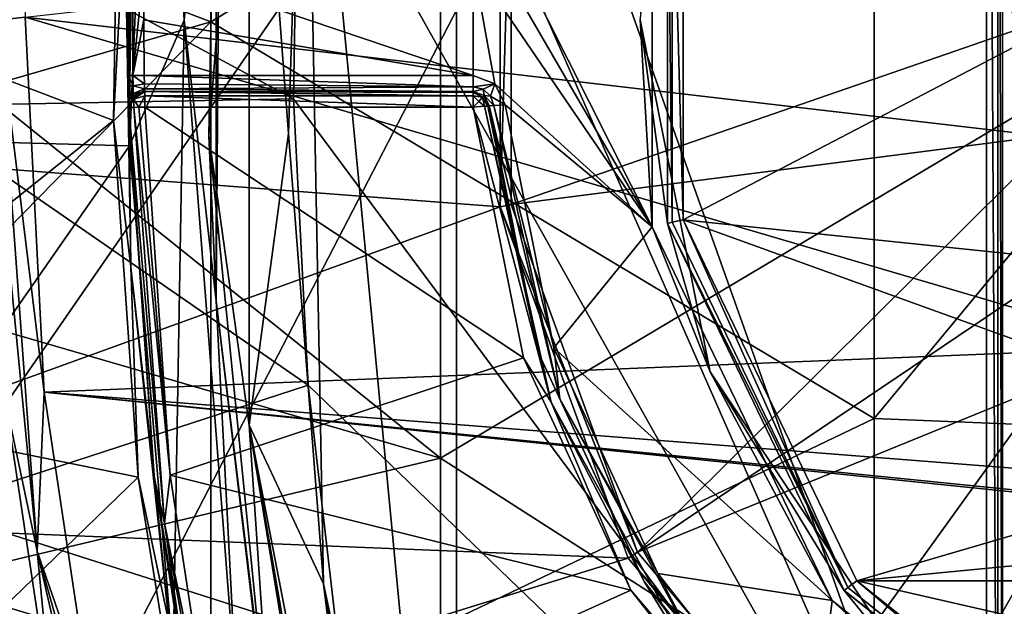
# Model space of a CAD drawing. Extents: x -252 to 252, y -10 to 987.
# Tile 27 of 256: x -9.68 to -3.49, y 77.81 to 81.5. Entities that reach past the tile are written whole.
import ezdxf

# ---------------------------------------------------------------- set-up
doc = ezdxf.new("R2010")
doc.units = 0
doc.header["$LTSCALE"] = 65.185185
for name, color, linetype in [('208', 7, 'CONTINUOUS'), ('209', 7, 'CONTINUOUS'), ('212', 7, 'CONTINUOUS'), ('213', 7, 'CONTINUOUS'), ('229', 7, 'CONTINUOUS'), ('231', 7, 'CONTINUOUS'), ('234', 7, 'CONTINUOUS'), ('236', 7, 'CONTINUOUS'), ('237', 7, 'CONTINUOUS'), ('242', 7, 'CONTINUOUS'), ('256', 7, 'CONTINUOUS'), ('2651', 7, 'CONTINUOUS'), ('2666', 7, 'CONTINUOUS'), ('277', 7, 'CONTINUOUS'), ('291', 7, 'CONTINUOUS'), ('308', 7, 'CONTINUOUS'), ('309', 7, 'CONTINUOUS'), ('310', 7, 'CONTINUOUS'), ('315', 7, 'CONTINUOUS'), ('316', 7, 'CONTINUOUS'), ('317', 7, 'CONTINUOUS'), ('3526', 7, 'CONTINUOUS'), ('3530', 7, 'CONTINUOUS'), ('3534', 7, 'CONTINUOUS'), ('3627', 7, 'CONTINUOUS'), ('3633', 7, 'CONTINUOUS'), ('3636', 7, 'CONTINUOUS'), ('3640', 7, 'CONTINUOUS'), ('3666', 7, 'CONTINUOUS'), ('370', 7, 'CONTINUOUS'), ('3700', 7, 'CONTINUOUS'), ('371', 7, 'CONTINUOUS'), ('372', 7, 'CONTINUOUS'), ('373', 7, 'CONTINUOUS'), ('374', 7, 'CONTINUOUS'), ('390', 7, 'CONTINUOUS'), ('392', 7, 'CONTINUOUS'), ('407', 7, 'CONTINUOUS'), ('58', 7, 'CONTINUOUS'), ('61', 7, 'CONTINUOUS')]:
    doc.layers.add(name, color=color, linetype=linetype)

msp = doc.modelspace()

# ---------------------------------------------------------------- linework, layer by layer
at = {"layer": '208', "color": 7, "linetype": 'CONTINUOUS'}
for points in [[(-7.8845, 84.0175, 0.5), (-6.9326, 74.0549, 0.5), (-6.9326, 88.9451, 0.5), (-7.8845, 84.0175, 0.5)], [(-6.9326, 88.9451, 0.5), (-6.9326, 74.0549, 0.5), (-2.6837, 79.9487, 0.5), (-6.9326, 88.9451, 0.5)], [(-3.1, 81.5001, 0.5), (-6.9326, 88.9451, 0.5), (-2.6837, 79.9487, 0.5), (-3.1, 81.5001, 0.5)], [(-7.9905, 80.7849, 0.5), (-7.7705, 77.9558, 0.5), (-7.8845, 84.0175, 0.5), (-7.9905, 80.7849, 0.5)], [(-7.7705, 77.9558, 0.5), (-6.9326, 74.0549, 0.5), (-7.8845, 84.0175, 0.5), (-7.7705, 77.9558, 0.5)], [(-2.6837, 79.9487, 0.5), (-6.9326, 74.0549, 0.5), (-1.5461, 78.8132, 0.5), (-2.6837, 79.9487, 0.5)], [(-6.9326, 74.0549, 0.5), (6.9326, 74.0549, 0.5), (-1.5461, 78.8132, 0.5), (-6.9326, 74.0549, 0.5)]]:
    msp.add_3dface(points, dxfattribs=at)
at = {"layer": '209', "color": 7, "linetype": 'CONTINUOUS'}
for points in [[(-9.0562, 82.9845, -58), (-9.0913, 80.8662, -58), (-11.3989, 81.748, -58), (-9.0562, 82.9845, -58)], [(-11.3989, 81.748, -58), (-9.0913, 80.8662, -58), (-11.2969, 79.105, -58), (-11.3989, 81.748, -58)], [(-9.0913, 80.8662, -58), (-8.9352, 78.6259, -58), (-11.2969, 79.105, -58), (-9.0913, 80.8662, -58)], [(-11.2969, 79.105, -58), (-8.9352, 78.6259, -58), (-10.9738, 76.6565, -58), (-11.2969, 79.105, -58)], [(-8.9352, 78.6259, -58), (-8.5619, 76.3243, -58), (-10.9738, 76.6565, -58), (-8.9352, 78.6259, -58)]]:
    msp.add_3dface(points, dxfattribs=at)
at = {"layer": '212', "color": 7, "linetype": 'CONTINUOUS'}
for points in [[(-3.1, 81.4999, -11), (-5.5082, 82.7577, -11), (-2.6837, 83.0513, -11), (-3.1, 81.4999, -11)], [(-5.5082, 80.2422, -11), (-5.5082, 82.7577, -11), (-3.1, 81.4999, -11), (-5.5082, 80.2422, -11)], [(-2.6836, 79.9485, -11), (-5.5082, 80.2422, -11), (-3.1, 81.4999, -11), (-2.6836, 79.9485, -11)], [(-6.5123, 79.3762, -11), (-8.8939, 80.95, -11), (-6.8279, 80.95, -11), (-6.5123, 79.3762, -11)], [(-8.7351, 78.6375, -11), (-8.8939, 80.95, -11), (-6.5123, 79.3762, -11), (-8.7351, 78.6375, -11)], [(-4.4152, 77.9749, -11), (-5.5082, 80.2422, -11), (-1.546, 78.8131, -11), (-4.4152, 77.9749, -11)], [(-1.546, 78.8131, -11), (-5.5082, 80.2422, -11), (-2.6836, 79.9485, -11), (-1.546, 78.8131, -11)], [(-5.838, 77.9169, -11), (-8.7351, 78.6375, -11), (-6.5123, 79.3762, -11), (-5.838, 77.9169, -11)], [(0, 78.4, -11), (-4.4152, 77.9749, -11), (-1.546, 78.8131, -11), (0, 78.4, -11)], [(-8.4418, 76.7393, -11), (-8.7351, 78.6375, -11), (-5.838, 77.9169, -11), (-8.4418, 76.7393, -11)], [(4.4152, 77.9749, -11), (-4.4152, 77.9749, -11), (0, 78.4, -11), (4.4152, 77.9749, -11)], [(-2.4459, 76.407, -11), (-4.4152, 77.9749, -11), (2.446, 76.407, -11), (-2.4459, 76.407, -11)], [(2.446, 76.407, -11), (-4.4152, 77.9749, -11), (4.4152, 77.9749, -11), (2.446, 76.407, -11)], [(-4.8432, 76.6558, -11), (-8.4418, 76.7393, -11), (-5.838, 77.9169, -11), (-4.8432, 76.6558, -11)]]:
    msp.add_3dface(points, dxfattribs=at)
at = {"layer": '213', "color": 7, "linetype": 'CONTINUOUS'}
for points in [[(-9, 81.5, -15.1), (-8.9975, 81.1486, -15.1), (-8.956, 82.9786, -57.9), (-9, 81.5, -15.1)], [(-8.9975, 81.1486, -15.1), (-8.9965, 81.0828, -15.089), (-8.956, 82.9786, -57.9), (-8.9975, 81.1486, -15.1)], [(-8.9965, 81.0828, -15.089), (-8.9949, 81.0002, -15.0347), (-8.956, 82.9786, -57.9), (-8.9965, 81.0828, -15.089)], [(-8.9949, 81.0002, -15.0347), (-8.9938, 80.9478, -14.9), (-8.956, 82.9786, -57.9), (-8.9949, 81.0002, -15.0347)], [(-8.956, 82.9786, -57.9), (-8.9938, 80.9478, -14.9), (-8.9919, 80.8687, -57.9), (-8.956, 82.9786, -57.9)], [(-8.9938, 80.9478, -14.9), (-8.8344, 78.626, -11.1), (-8.9919, 80.8687, -57.9), (-8.9938, 80.9478, -14.9)], [(-8.9938, 80.9478, -11.1), (-8.8344, 78.626, -11.1), (-8.9938, 80.9478, -14.9), (-8.9938, 80.9478, -11.1)], [(-8.9919, 80.8687, -57.9), (-8.8344, 78.626, -11.1), (-8.8357, 78.6372, -57.9), (-8.9919, 80.8687, -57.9)], [(-8.8357, 78.6372, -57.9), (-8.54, 76.7201, -11.1), (-8.4638, 76.3455, -57.9), (-8.8357, 78.6372, -57.9)], [(-8.8344, 78.626, -11.1), (-8.54, 76.7201, -11.1), (-8.8357, 78.6372, -57.9), (-8.8344, 78.626, -11.1)]]:
    msp.add_3dface(points, dxfattribs=at)
at = {"layer": '229', "color": 7, "linetype": 'CONTINUOUS'}
for points in [[(-8.8154, 84.7367, -6.5), (-10.9898, 80.7621, -6.5), (-8.9894, 80.707, -6.5), (-8.8154, 84.7367, -6.5)], [(-10.9031, 83.8114, -6.5), (-10.9898, 80.7621, -6.5), (-8.8154, 84.7367, -6.5), (-10.9031, 83.8114, -6.5)], [(-10.9898, 80.7621, -6.5), (-10.7918, 78.1208, -6.5), (-8.9894, 80.707, -6.5), (-10.9898, 80.7621, -6.5)], [(-8.9894, 80.707, -6.5), (-10.7918, 78.1208, -6.5), (-8.7161, 77.4924, -6.5), (-8.9894, 80.707, -6.5)], [(-10.7918, 78.1208, -6.5), (-9.949, 74.0545, -6.5), (-8.7161, 77.4924, -6.5), (-10.7918, 78.1208, -6.5)]]:
    msp.add_3dface(points, dxfattribs=at)
at = {"layer": '231', "color": 7, "linetype": 'CONTINUOUS'}
for points in [[(-8.4155, 83.6805, -6), (-8.4447, 79.7344, -6), (-8.4458, 83.2478), (-8.4155, 83.6805, -6)], [(-8.4458, 83.2478), (-8.4447, 79.7344, -6), (-8.4906, 80.7718), (-8.4458, 83.2478)], [(-8.4906, 80.7718), (-8.4447, 79.7344, -6), (-8.0854, 76.7182), (-8.4906, 80.7718)], [(-8.4447, 79.7344, -6), (-8.0692, 76.6282, -6), (-8.0854, 76.7182), (-8.4447, 79.7344, -6)]]:
    msp.add_3dface(points, dxfattribs=at)
at = {"layer": '234', "color": 7, "linetype": 'CONTINUOUS'}
for points in [[(-5.7032, 80.1979, -15), (-6.6285, 82.0339, -15), (-5.7032, 82.802, -15), (-5.7032, 80.1979, -15)], [(-6.692, 81.9032, -15), (-6.6285, 82.0339, -15), (-5.7032, 80.1979, -15), (-6.692, 81.9032, -15)], [(-6.8279, 81.85, -15), (-6.692, 81.9032, -15), (-5.7032, 80.1979, -15), (-6.8279, 81.85, -15)], [(-8.9, 81.5, -15), (-8.8975, 81.85, -15), (-6.8279, 81.15, -15), (-8.9, 81.5, -15)], [(-8.8975, 81.85, -15), (-6.8279, 81.85, -15), (-6.8279, 81.15, -15), (-8.8975, 81.85, -15)], [(-6.8279, 81.15, -15), (-6.8279, 81.85, -15), (-6.6924, 81.0971, -15), (-6.8279, 81.15, -15)], [(-6.6924, 81.0971, -15), (-6.8279, 81.85, -15), (-5.7032, 80.1979, -15), (-6.6924, 81.0971, -15)], [(-8.8975, 81.15, -15), (-8.9, 81.5, -15), (-6.8279, 81.15, -15), (-8.8975, 81.15, -15)], [(-6.6285, 80.9661, -15), (-6.6924, 81.0971, -15), (-5.7032, 80.1979, -15), (-6.6285, 80.9661, -15)], [(-6.3222, 79.4383, -15), (-6.6285, 80.9661, -15), (-5.7032, 80.1979, -15), (-6.3222, 79.4383, -15)], [(-4.5718, 77.8506, -15), (-6.3222, 79.4383, -15), (-5.7032, 80.1979, -15), (-4.5718, 77.8506, -15)], [(-5.6676, 78.0215, -15), (-6.3222, 79.4383, -15), (-4.5718, 77.8506, -15), (-5.6676, 78.0215, -15)], [(-4.7018, 76.7973, -15), (-5.6676, 78.0215, -15), (-4.5718, 77.8506, -15), (-4.7018, 76.7973, -15)], [(-2.5333, 76.2271, -15), (-4.7018, 76.7973, -15), (-4.5718, 77.8506, -15), (-2.5333, 76.2271, -15)]]:
    msp.add_3dface(points, dxfattribs=at)
at = {"layer": '236', "color": 7, "linetype": 'CONTINUOUS'}
for points in [[(-5.6058, 80.2205, -14.9), (-5.6058, 82.7795, -14.9), (-5.6058, 80.2205, -11.1), (-5.6058, 80.2205, -14.9)], [(-5.6058, 80.2205, -11.1), (-5.6058, 82.7795, -14.9), (-5.6058, 82.7795, -11.1), (-5.6058, 80.2205, -11.1)], [(-4.4955, 77.9149, -11.1), (-5.6058, 80.2205, -14.9), (-5.6058, 80.2205, -11.1), (-4.4955, 77.9149, -11.1)], [(-4.4955, 77.9149, -14.9), (-5.6058, 80.2205, -14.9), (-4.4955, 77.9149, -11.1), (-4.4955, 77.9149, -14.9)], [(-2.4948, 76.3194, -11.1), (-4.4955, 77.9149, -14.9), (-4.4955, 77.9149, -11.1), (-2.4948, 76.3194, -11.1)], [(-2.4948, 76.3194, -14.9), (-4.4955, 77.9149, -14.9), (-2.4948, 76.3194, -11.1), (-2.4948, 76.3194, -14.9)]]:
    msp.add_3dface(points, dxfattribs=at)
at = {"layer": '237', "color": 7, "linetype": 'CONTINUOUS'}
for points in [[(-6.7282, 80.958, -14.9), (-6.4171, 79.4063, -14.9), (-6.7282, 80.958, -11.1), (-6.7282, 80.958, -14.9)], [(-6.7282, 80.958, -11.1), (-6.4171, 79.4063, -14.9), (-6.4171, 79.4063, -11.1), (-6.7282, 80.958, -11.1)], [(-6.4171, 79.4063, -14.9), (-5.7532, 77.9696, -14.9), (-6.4171, 79.4063, -11.1), (-6.4171, 79.4063, -14.9)], [(-6.4171, 79.4063, -11.1), (-5.7532, 77.9696, -14.9), (-5.7532, 77.9696, -11.1), (-6.4171, 79.4063, -11.1)], [(-5.7532, 77.9696, -14.9), (-4.773, 76.727, -14.9), (-5.7532, 77.9696, -11.1), (-5.7532, 77.9696, -14.9)], [(-5.7532, 77.9696, -11.1), (-4.773, 76.727, -14.9), (-4.773, 76.727, -11.1), (-5.7532, 77.9696, -11.1)]]:
    msp.add_3dface(points, dxfattribs=at)
at = {"layer": '242', "color": 7, "linetype": 'CONTINUOUS'}
for points in [[(-8.8154, 84.7367, -6.5), (-8.6465, 81.4971, -6.3536), (-8.3136, 85.8066, -6.3536), (-8.8154, 84.7367, -6.5)], [(-8.6465, 81.4971, -6.3536), (-8.4155, 83.6805, -6), (-8.3136, 85.8066, -6.3536), (-8.6465, 81.4971, -6.3536)], [(-8.8154, 84.7367, -6.5), (-8.9894, 80.707, -6.5), (-8.6465, 81.4971, -6.3536), (-8.8154, 84.7367, -6.5)], [(-8.4447, 79.7344, -6), (-8.4155, 83.6805, -6), (-8.6465, 81.4971, -6.3536), (-8.4447, 79.7344, -6)], [(-8.9894, 80.707, -6.5), (-8.7161, 77.4924, -6.5), (-8.6465, 81.4971, -6.3536), (-8.9894, 80.707, -6.5)], [(-8.7161, 77.4924, -6.5), (-8.3127, 77.1879, -6.3536), (-8.6465, 81.4971, -6.3536), (-8.7161, 77.4924, -6.5)], [(-8.3127, 77.1879, -6.3536), (-8.4447, 79.7344, -6), (-8.6465, 81.4971, -6.3536), (-8.3127, 77.1879, -6.3536)], [(-8.0692, 76.6282, -6), (-8.4447, 79.7344, -6), (-8.3127, 77.1879, -6.3536), (-8.0692, 76.6282, -6)]]:
    msp.add_3dface(points, dxfattribs=at)
at = {"layer": '256', "color": 7, "linetype": 'CONTINUOUS'}
for points in [[(-8.4458, 83.2478), (-8.4906, 80.7718), (-8.2375, 84.0464, 0.3536), (-8.4458, 83.2478)], [(-8.4906, 80.7718), (-8.2374, 78.9535, 0.3536), (-8.2375, 84.0464, 0.3536), (-8.4906, 80.7718)], [(-7.9905, 80.7849, 0.5), (-7.8845, 84.0175, 0.5), (-8.2375, 84.0464, 0.3536), (-7.9905, 80.7849, 0.5)], [(-8.2374, 78.9535, 0.3536), (-7.9905, 80.7849, 0.5), (-8.2375, 84.0464, 0.3536), (-8.2374, 78.9535, 0.3536)], [(-8.4906, 80.7718), (-8.0854, 76.7182), (-8.2374, 78.9535, 0.3536), (-8.4906, 80.7718)], [(-7.7705, 77.9558, 0.5), (-7.9905, 80.7849, 0.5), (-8.2374, 78.9535, 0.3536), (-7.7705, 77.9558, 0.5)], [(-7.4105, 73.9077), (-7.3668, 73.9211, 0.2088), (-8.2374, 78.9535, 0.3536), (-7.4105, 73.9077)], [(-7.3668, 73.9211, 0.2088), (-7.2705, 73.9509, 0.3536), (-8.2374, 78.9535, 0.3536), (-7.3668, 73.9211, 0.2088)], [(-7.2705, 73.9509, 0.3536), (-7.7705, 77.9558, 0.5), (-8.2374, 78.9535, 0.3536), (-7.2705, 73.9509, 0.3536)], [(-8.0854, 76.7182), (-7.4105, 73.9077), (-8.2374, 78.9535, 0.3536), (-8.0854, 76.7182)], [(-7.7705, 77.9558, 0.5), (-7.2705, 73.9509, 0.3536), (-7.1149, 73.9989, 0.4622), (-7.7705, 77.9558, 0.5)], [(-6.9326, 74.0549, 0.5), (-7.7705, 77.9558, 0.5), (-7.1149, 73.9989, 0.4622), (-6.9326, 74.0549, 0.5)]]:
    msp.add_3dface(points, dxfattribs=at)
at = {"layer": '2651', "color": 7, "linetype": 'CONTINUOUS'}
for points in [[(-10.7493, 80.8559, -64.5), (-10.5994, 77.8877, -64.5), (-3.6, 88, -64.5), (-10.7493, 80.8559, -64.5)], [(-10.5888, 83.711, -64.5), (-10.7493, 80.8559, -64.5), (-3.6, 88, -64.5), (-10.5888, 83.711, -64.5)], [(-10.5994, 77.8877, -64.5), (-10.188, 75.2771, -64.5), (-3.6, 88, -64.5), (-10.5994, 77.8877, -64.5)], [(-3.6, 88, -64.5), (-10.188, 75.2771, -64.5), (-3.6, 75, -64.5), (-3.6, 88, -64.5)]]:
    msp.add_3dface(points, dxfattribs=at)
at = {"layer": '2666', "color": 7, "linetype": 'CONTINUOUS'}
for points in [[(-3.5, 88, -68.3), (-3.5, 88, -64.6), (-3.5, 75, -64.6), (-3.5, 88, -68.3)], [(-3.5, 88, -68.3), (-3.5, 75, -64.6), (-3.5, 75, -68.3), (-3.5, 88, -68.3)]]:
    msp.add_3dface(points, dxfattribs=at)
at = {"layer": '277', "color": 7, "linetype": 'CONTINUOUS'}
for points in [[(-8.8939, 81.05, -11.1), (-8.8939, 81.05, -14.9), (-6.8279, 81.05, -11.1), (-8.8939, 81.05, -11.1)], [(-6.8279, 81.05, -11.1), (-8.8939, 81.05, -14.9), (-6.8279, 81.05, -14.9), (-6.8279, 81.05, -11.1)]]:
    msp.add_3dface(points, dxfattribs=at)
at = {"layer": '291', "color": 7, "linetype": 'CONTINUOUS'}
for points in [[(-6.8279, 81.05, -11.1), (-6.7601, 81.0235, -14.9), (-6.7601, 81.0235, -11.1), (-6.8279, 81.05, -11.1)], [(-6.8279, 81.05, -11.1), (-6.8279, 81.05, -14.9), (-6.7601, 81.0235, -14.9), (-6.8279, 81.05, -11.1)], [(-6.7601, 81.0235, -14.9), (-6.7282, 80.958, -14.9), (-6.7601, 81.0235, -11.1), (-6.7601, 81.0235, -14.9)], [(-6.7282, 80.958, -14.9), (-6.7282, 80.958, -11.1), (-6.7601, 81.0235, -11.1), (-6.7282, 80.958, -14.9)]]:
    msp.add_3dface(points, dxfattribs=at)
at = {"layer": '308', "color": 7, "linetype": 'CONTINUOUS'}
for points in [[(-8.8975, 81.15, -15), (-6.8279, 81.15, -15), (-6.8279, 81.0793, -14.9707), (-8.8975, 81.15, -15)], [(-8.8958, 81.0972, -14.9849), (-8.8975, 81.15, -15), (-6.8279, 81.0793, -14.9707), (-8.8958, 81.0972, -14.9849)], [(-8.8946, 81.0663, -14.9548), (-8.8958, 81.0972, -14.9849), (-6.8279, 81.0793, -14.9707), (-8.8946, 81.0663, -14.9548)], [(-6.8279, 81.05, -14.9), (-8.8946, 81.0663, -14.9548), (-6.8279, 81.0793, -14.9707), (-6.8279, 81.05, -14.9)], [(-6.8279, 81.05, -14.9), (-8.8939, 81.05, -14.9), (-8.8946, 81.0663, -14.9548), (-6.8279, 81.05, -14.9)]]:
    msp.add_3dface(points, dxfattribs=at)
at = {"layer": '309', "color": 7, "linetype": 'CONTINUOUS'}
for points in [[(-6.8279, 81.15, -15), (-6.6924, 81.0971, -15), (-6.8279, 81.0793, -14.9707), (-6.8279, 81.15, -15)], [(-6.8279, 81.0793, -14.9707), (-6.6924, 81.0971, -15), (-6.7663, 81.0637, -14.9707), (-6.8279, 81.0793, -14.9707)], [(-6.8279, 81.05, -14.9), (-6.8279, 81.0793, -14.9707), (-6.7663, 81.0637, -14.9707), (-6.8279, 81.05, -14.9)], [(-6.7601, 81.0235, -14.9), (-6.8279, 81.05, -14.9), (-6.7663, 81.0637, -14.9707), (-6.7601, 81.0235, -14.9)], [(-6.7663, 81.0637, -14.9707), (-6.6924, 81.0971, -15), (-6.7195, 81.0205, -14.9707), (-6.7663, 81.0637, -14.9707)], [(-6.7601, 81.0235, -14.9), (-6.7663, 81.0637, -14.9707), (-6.7195, 81.0205, -14.9707), (-6.7601, 81.0235, -14.9)], [(-6.6924, 81.0971, -15), (-6.6285, 80.9661, -15), (-6.7195, 81.0205, -14.9707), (-6.6924, 81.0971, -15)], [(-6.7601, 81.0235, -14.9), (-6.7195, 81.0205, -14.9707), (-6.699, 80.9604, -14.9707), (-6.7601, 81.0235, -14.9)], [(-6.7282, 80.958, -14.9), (-6.7601, 81.0235, -14.9), (-6.699, 80.9604, -14.9707), (-6.7282, 80.958, -14.9)], [(-6.7195, 81.0205, -14.9707), (-6.6285, 80.9661, -15), (-6.699, 80.9604, -14.9707), (-6.7195, 81.0205, -14.9707)]]:
    msp.add_3dface(points, dxfattribs=at)
at = {"layer": '310', "color": 7, "linetype": 'CONTINUOUS'}
for points in [[(-6.7282, 80.958, -14.9), (-6.699, 80.9604, -14.9707), (-6.2842, 79.1175, -14.9707), (-6.7282, 80.958, -14.9)], [(-6.4171, 79.4063, -14.9), (-6.7282, 80.958, -14.9), (-6.2842, 79.1175, -14.9707), (-6.4171, 79.4063, -14.9)], [(-6.6285, 80.9661, -15), (-6.3222, 79.4383, -15), (-6.699, 80.9604, -14.9707), (-6.6285, 80.9661, -15)], [(-6.699, 80.9604, -14.9707), (-6.3222, 79.4383, -15), (-6.2842, 79.1175, -14.9707), (-6.699, 80.9604, -14.9707)], [(-5.7532, 77.9696, -14.9), (-6.4171, 79.4063, -14.9), (-6.2842, 79.1175, -14.9707), (-5.7532, 77.9696, -14.9)], [(-6.3222, 79.4383, -15), (-5.6676, 78.0215, -15), (-6.2842, 79.1175, -14.9707), (-6.3222, 79.4383, -15)], [(-5.7532, 77.9696, -14.9), (-6.2842, 79.1175, -14.9707), (-5.373, 77.4628, -14.9707), (-5.7532, 77.9696, -14.9)], [(-6.2842, 79.1175, -14.9707), (-5.6676, 78.0215, -15), (-5.373, 77.4628, -14.9707), (-6.2842, 79.1175, -14.9707)], [(-5.6676, 78.0215, -15), (-4.7018, 76.7973, -15), (-5.373, 77.4628, -14.9707), (-5.6676, 78.0215, -15)], [(-4.773, 76.727, -14.9), (-5.7532, 77.9696, -14.9), (-5.373, 77.4628, -14.9707), (-4.773, 76.727, -14.9)]]:
    msp.add_3dface(points, dxfattribs=at)
at = {"layer": '315', "color": 7, "linetype": 'CONTINUOUS'}
for points in [[(-6.339, 79.0967, -11.0293), (-6.8279, 80.95, -11), (-6.7566, 80.9559, -11.0302), (-6.339, 79.0967, -11.0293)], [(-6.5123, 79.3762, -11), (-6.8279, 80.95, -11), (-6.339, 79.0967, -11.0293), (-6.5123, 79.3762, -11)], [(-6.7356, 80.9578, -11.0624), (-6.4171, 79.4063, -11.1), (-6.7566, 80.9559, -11.0302), (-6.7356, 80.9578, -11.0624)], [(-6.4171, 79.4063, -11.1), (-6.339, 79.0967, -11.0293), (-6.7566, 80.9559, -11.0302), (-6.4171, 79.4063, -11.1)], [(-6.7282, 80.958, -11.1), (-6.4171, 79.4063, -11.1), (-6.7356, 80.9578, -11.0624), (-6.7282, 80.958, -11.1)], [(-6.4171, 79.4063, -11.1), (-5.7532, 77.9696, -11.1), (-6.339, 79.0967, -11.0293), (-6.4171, 79.4063, -11.1)], [(-5.838, 77.9169, -11), (-6.5123, 79.3762, -11), (-6.339, 79.0967, -11.0293), (-5.838, 77.9169, -11)], [(-5.7532, 77.9696, -11.1), (-5.4198, 77.4276, -11.0293), (-6.339, 79.0967, -11.0293), (-5.7532, 77.9696, -11.1)], [(-5.4198, 77.4276, -11.0293), (-5.838, 77.9169, -11), (-6.339, 79.0967, -11.0293), (-5.4198, 77.4276, -11.0293)], [(-5.7532, 77.9696, -11.1), (-4.773, 76.727, -11.1), (-5.4198, 77.4276, -11.0293), (-5.7532, 77.9696, -11.1)], [(-4.8432, 76.6558, -11), (-5.838, 77.9169, -11), (-5.4198, 77.4276, -11.0293), (-4.8432, 76.6558, -11)]]:
    msp.add_3dface(points, dxfattribs=at)
at = {"layer": '316', "color": 7, "linetype": 'CONTINUOUS'}
for points in [[(-6.8279, 81.05, -11.1), (-6.7692, 81.0136, -11.05), (-6.8279, 81.0427, -11.0626), (-6.8279, 81.05, -11.1)], [(-6.8279, 81.05, -11.1), (-6.7601, 81.0235, -11.1), (-6.7692, 81.0136, -11.05), (-6.8279, 81.05, -11.1)], [(-6.8279, 81.0427, -11.0626), (-6.7692, 81.0136, -11.05), (-6.8279, 81.0213, -11.0299), (-6.8279, 81.0427, -11.0626)], [(-6.7692, 81.0136, -11.05), (-6.794, 80.9867, -11.0134), (-6.8279, 81.0213, -11.0299), (-6.7692, 81.0136, -11.05)], [(-6.794, 80.9867, -11.0134), (-6.8279, 80.95, -11), (-6.8279, 81.0213, -11.0299), (-6.794, 80.9867, -11.0134)], [(-6.7692, 81.0136, -11.05), (-6.7566, 80.9559, -11.0302), (-6.794, 80.9867, -11.0134), (-6.7692, 81.0136, -11.05)], [(-6.7601, 81.0235, -11.1), (-6.7356, 80.9578, -11.0624), (-6.7692, 81.0136, -11.05), (-6.7601, 81.0235, -11.1)], [(-6.7356, 80.9578, -11.0624), (-6.7566, 80.9559, -11.0302), (-6.7692, 81.0136, -11.05), (-6.7356, 80.9578, -11.0624)], [(-6.7601, 81.0235, -11.1), (-6.7282, 80.958, -11.1), (-6.7356, 80.9578, -11.0624), (-6.7601, 81.0235, -11.1)], [(-6.7566, 80.9559, -11.0302), (-6.8279, 80.95, -11), (-6.794, 80.9867, -11.0134), (-6.7566, 80.9559, -11.0302)]]:
    msp.add_3dface(points, dxfattribs=at)
at = {"layer": '317', "color": 7, "linetype": 'CONTINUOUS'}
for points in [[(-8.8939, 81.05, -11.1), (-6.8279, 81.0213, -11.0299), (-8.8939, 81.0207, -11.0293), (-8.8939, 81.05, -11.1)], [(-8.8939, 81.05, -11.1), (-6.8279, 81.05, -11.1), (-6.8279, 81.0427, -11.0626), (-8.8939, 81.05, -11.1)], [(-8.8939, 81.05, -11.1), (-6.8279, 81.0427, -11.0626), (-6.8279, 81.0213, -11.0299), (-8.8939, 81.05, -11.1)], [(-6.8279, 81.0213, -11.0299), (-6.8279, 80.95, -11), (-8.8939, 81.0207, -11.0293), (-6.8279, 81.0213, -11.0299)], [(-6.8279, 80.95, -11), (-8.8939, 80.95, -11), (-8.8939, 81.0207, -11.0293), (-6.8279, 80.95, -11)]]:
    msp.add_3dface(points, dxfattribs=at)
at = {"layer": '3526', "color": 7, "linetype": 'CONTINUOUS'}
for points in [[(-3.6, 88, -64.5), (-3.6, 75, -64.5), (-3.5293, 75, -64.5293), (-3.6, 88, -64.5)], [(-3.6, 88, -64.5), (-3.5293, 75, -64.5293), (-3.5293, 88, -64.5293), (-3.6, 88, -64.5)], [(-3.5, 75, -64.6), (-3.5, 88, -64.6), (-3.5293, 88, -64.5293), (-3.5, 75, -64.6)], [(-3.5293, 75, -64.5293), (-3.5, 75, -64.6), (-3.5293, 88, -64.5293), (-3.5293, 75, -64.5293)]]:
    msp.add_3dface(points, dxfattribs=at)
at = {"layer": '3530', "color": 7, "linetype": 'CONTINUOUS'}
for points in [[(-3.5, 88, -68.3), (-3.5, 75, -68.3), (-7.5271, 86.3103, -68.3), (-3.5, 88, -68.3)], [(-7.5271, 86.3103, -68.3), (-3.5, 75, -68.3), (-7.7724, 84.7073, -68.3), (-7.5271, 86.3103, -68.3)], [(-7.7724, 84.7073, -68.3), (-3.5, 75, -68.3), (-7.9275, 82.8969, -68.3), (-7.7724, 84.7073, -68.3)], [(-7.9275, 82.8969, -68.3), (-3.5, 75, -68.3), (-7.9589, 81.0019, -68.3), (-7.9275, 82.8969, -68.3)], [(-7.9589, 81.0019, -68.3), (-3.5, 75, -68.3), (-7.8663, 79.2049, -68.3), (-7.9589, 81.0019, -68.3)], [(-7.8663, 79.2049, -68.3), (-3.5, 75, -68.3), (-7.6812, 77.6128, -68.3), (-7.8663, 79.2049, -68.3)]]:
    msp.add_3dface(points, dxfattribs=at)
at = {"layer": '3534', "color": 7, "linetype": 'CONTINUOUS'}
for points in [[(-7.9275, 82.8969, -68.3), (-7.9589, 81.0019, -68.3), (-10.3996, 82.3166, -68.4), (-7.9275, 82.8969, -68.3)], [(-7.9589, 81.0019, -68.3), (-10.4059, 80.957, -68.4), (-10.3996, 82.3166, -68.4), (-7.9589, 81.0019, -68.3)], [(-7.9589, 81.0019, -68.3), (-7.8663, 79.2049, -68.3), (-10.4059, 80.957, -68.4), (-7.9589, 81.0019, -68.3)], [(-7.8663, 79.2049, -68.3), (-10.2504, 78.4288, -68.4), (-10.4059, 80.957, -68.4), (-7.8663, 79.2049, -68.3)], [(-7.8663, 79.2049, -68.3), (-7.6812, 77.6128, -68.3), (-10.2504, 78.4288, -68.4), (-7.8663, 79.2049, -68.3)], [(-7.6812, 77.6128, -68.3), (-9.9392, 76.2762, -68.4), (-10.2504, 78.4288, -68.4), (-7.6812, 77.6128, -68.3)]]:
    msp.add_3dface(points, dxfattribs=at)
at = {"layer": '3627', "color": 7, "linetype": 'CONTINUOUS'}
for points in [[(-12.1887, 83.3032, 13.5), (-12.2387, 80.7486, 13.5), (-6.6585, 82.6746, 13.5), (-12.1887, 83.3032, 13.5)], [(-6.6585, 82.6746, 13.5), (-12.2387, 80.7486, 13.5), (-6.6585, 80.3253, 13.5), (-6.6585, 82.6746, 13.5)], [(-12.2387, 80.7486, 13.5), (-12.0672, 78.368, 13.5), (-6.6585, 80.3253, 13.5), (-12.2387, 80.7486, 13.5)], [(-6.6585, 80.3253, 13.5), (-12.0672, 78.368, 13.5), (-5.8547, 78.1179, 13.5), (-6.6585, 80.3253, 13.5)], [(-12.0672, 78.368, 13.5), (-11.7399, 76.2959, 13.5), (-5.8547, 78.1179, 13.5), (-12.0672, 78.368, 13.5)], [(-5.8547, 78.1179, 13.5), (-11.7399, 76.2959, 13.5), (-4.3442, 76.3189, 13.5), (-5.8547, 78.1179, 13.5)]]:
    msp.add_3dface(points, dxfattribs=at)
at = {"layer": '3633', "color": 7, "linetype": 'CONTINUOUS'}
for points in [[(-3.2172, 80.7654, 8), (-9.6463, 81.5154, 8), (-3.2172, 82.2346, 8), (-3.2172, 80.7654, 8)], [(-2.5788, 79.4411, 8), (-9.6463, 81.5154, 8), (-3.2172, 80.7654, 8), (-2.5788, 79.4411, 8)], [(-9.5256, 79.1592, 8), (-9.6463, 81.5154, 8), (-2.5788, 79.4411, 8), (-9.5256, 79.1592, 8)], [(-1.4286, 78.5253, 8), (-9.5256, 79.1592, 8), (-2.5788, 79.4411, 8), (-1.4286, 78.5253, 8)], [(-9.2291, 77.175, 8), (-9.5256, 79.1592, 8), (9.24, 77.2299, 8), (-9.2291, 77.175, 8)], [(9.24, 77.2299, 8), (-9.5256, 79.1592, 8), (0, 78.2, 8), (9.24, 77.2299, 8)], [(0, 78.2, 8), (-9.5256, 79.1592, 8), (-1.4286, 78.5253, 8), (0, 78.2, 8)]]:
    msp.add_3dface(points, dxfattribs=at)
at = {"layer": '3636', "color": 7, "linetype": 'CONTINUOUS'}
for points in [[(-9.4669, 77.093, 7.7718), (-10.3117, 78.7193, 1.1369), (-9.7705, 79.1053, 7.7718), (-9.4669, 77.093, 7.7718)], [(-9.9084, 76.3799, 1.1369), (-10.3117, 78.7193, 1.1369), (-9.4669, 77.093, 7.7718), (-9.9084, 76.3799, 1.1369)]]:
    msp.add_3dface(points, dxfattribs=at)
at = {"layer": '3640', "color": 7, "linetype": 'CONTINUOUS'}
for points in [[(-3.1483, 82.2186, 10.0093), (-6.5891, 82.6618, 13.4707), (-3.2293, 81.5, 10.0093), (-3.1483, 82.2186, 10.0093)], [(-6.5891, 82.6618, 13.4707), (-6.5891, 80.3382, 13.4707), (-3.2293, 81.5, 10.0093), (-6.5891, 82.6618, 13.4707)], [(-3.2293, 81.5, 10.0093), (-6.5891, 80.3382, 13.4707), (-3.1483, 80.7814, 10.0093), (-3.2293, 81.5, 10.0093)], [(-6.5891, 80.3382, 13.4707), (-5.7943, 78.1546, 13.4707), (-3.1483, 80.7814, 10.0093), (-6.5891, 80.3382, 13.4707)], [(-3.1483, 80.7814, 10.0093), (-5.7943, 78.1546, 13.4707), (-2.9095, 80.0989, 10.0093), (-3.1483, 80.7814, 10.0093)], [(-2.9095, 80.0989, 10.0093), (-5.7943, 78.1546, 13.4707), (-2.5248, 79.4866, 10.0093), (-2.9095, 80.0989, 10.0093)], [(-5.7943, 78.1546, 13.4707), (-4.3007, 76.3746, 13.4707), (-2.5248, 79.4866, 10.0093), (-5.7943, 78.1546, 13.4707)], [(-2.5248, 79.4866, 10.0093), (-4.3007, 76.3746, 13.4707), (-2.0134, 78.9752, 10.0093), (-2.5248, 79.4866, 10.0093)], [(-4.3007, 76.3746, 13.4707), (-2.2884, 75.2128, 13.4707), (-2.0134, 78.9752, 10.0093), (-4.3007, 76.3746, 13.4707)]]:
    msp.add_3dface(points, dxfattribs=at)
at = {"layer": '3666', "color": 7, "linetype": 'CONTINUOUS'}
for points in [[(-6.6585, 82.6746, 13.5), (-6.6585, 80.3253, 13.5), (-6.5891, 82.6618, 13.4707), (-6.6585, 82.6746, 13.5)], [(-6.6585, 80.3253, 13.5), (-6.5891, 80.3382, 13.4707), (-6.5891, 82.6618, 13.4707), (-6.6585, 80.3253, 13.5)], [(-6.6585, 80.3253, 13.5), (-5.7943, 78.1546, 13.4707), (-6.5891, 80.3382, 13.4707), (-6.6585, 80.3253, 13.5)], [(-6.6585, 80.3253, 13.5), (-5.8547, 78.1179, 13.5), (-5.7943, 78.1546, 13.4707), (-6.6585, 80.3253, 13.5)], [(-5.8547, 78.1179, 13.5), (-4.3007, 76.3746, 13.4707), (-5.7943, 78.1546, 13.4707), (-5.8547, 78.1179, 13.5)], [(-5.8547, 78.1179, 13.5), (-4.3442, 76.3189, 13.5), (-4.3007, 76.3746, 13.4707), (-5.8547, 78.1179, 13.5)]]:
    msp.add_3dface(points, dxfattribs=at)
at = {"layer": '370', "color": 7, "linetype": 'CONTINUOUS'}
for points in [[(-8.9938, 80.9478, -11.1), (-8.9635, 80.9486, -11.0283), (-8.7699, 78.3369, -11.0293), (-8.9938, 80.9478, -11.1)], [(-8.8344, 78.626, -11.1), (-8.9938, 80.9478, -11.1), (-8.7699, 78.3369, -11.0293), (-8.8344, 78.626, -11.1)], [(-8.9313, 80.9495, -11.0073), (-8.7351, 78.6375, -11), (-8.9635, 80.9486, -11.0283), (-8.9313, 80.9495, -11.0073)], [(-8.9635, 80.9486, -11.0283), (-8.7351, 78.6375, -11), (-8.7699, 78.3369, -11.0293), (-8.9635, 80.9486, -11.0283)], [(-8.8939, 80.95, -11), (-8.7351, 78.6375, -11), (-8.9313, 80.9495, -11.0073), (-8.8939, 80.95, -11)], [(-8.7351, 78.6375, -11), (-8.4418, 76.7393, -11), (-8.7699, 78.3369, -11.0293), (-8.7351, 78.6375, -11)], [(-8.54, 76.7201, -11.1), (-8.8344, 78.626, -11.1), (-8.7699, 78.3369, -11.0293), (-8.54, 76.7201, -11.1)], [(-8.7699, 78.3369, -11.0293), (-8.4418, 76.7393, -11), (-8.3021, 75.7603, -11.0293), (-8.7699, 78.3369, -11.0293)], [(-8.54, 76.7201, -11.1), (-8.7699, 78.3369, -11.0293), (-8.3021, 75.7603, -11.0293), (-8.54, 76.7201, -11.1)]]:
    msp.add_3dface(points, dxfattribs=at)
at = {"layer": '3700', "color": 7, "linetype": 'CONTINUOUS'}
for points in [[(-9.8148, 81.497, 7.9343), (-9.721, 84.3281, 7.7718), (-9.5713, 84.8341, 7.9343), (-9.8148, 81.497, 7.9343)], [(-9.6463, 81.5154, 8), (-9.8148, 81.497, 7.9343), (-9.5713, 84.8341, 7.9343), (-9.6463, 81.5154, 8)], [(-9.5704, 78.1602, 7.9343), (-9.895, 81.4967, 7.7718), (-9.8148, 81.497, 7.9343), (-9.5704, 78.1602, 7.9343)], [(-9.7705, 79.1053, 7.7718), (-9.895, 81.4967, 7.7718), (-9.5704, 78.1602, 7.9343), (-9.7705, 79.1053, 7.7718)], [(-9.6463, 81.5154, 8), (-9.5256, 79.1592, 8), (-9.8148, 81.497, 7.9343), (-9.6463, 81.5154, 8)], [(-9.5256, 79.1592, 8), (-9.5704, 78.1602, 7.9343), (-9.8148, 81.497, 7.9343), (-9.5256, 79.1592, 8)], [(-9.5256, 79.1592, 8), (-9.2291, 77.175, 8), (-9.5704, 78.1602, 7.9343), (-9.5256, 79.1592, 8)], [(-9.4669, 77.093, 7.7718), (-9.7705, 79.1053, 7.7718), (-9.5704, 78.1602, 7.9343), (-9.4669, 77.093, 7.7718)], [(-8.8306, 75.5137, 8), (-8.8217, 74.8988, 7.9343), (-9.5704, 78.1602, 7.9343), (-8.8306, 75.5137, 8)], [(-9.2291, 77.175, 8), (-8.8306, 75.5137, 8), (-9.5704, 78.1602, 7.9343), (-9.2291, 77.175, 8)], [(-8.8217, 74.8988, 7.9343), (-9.4669, 77.093, 7.7718), (-9.5704, 78.1602, 7.9343), (-8.8217, 74.8988, 7.9343)]]:
    msp.add_3dface(points, dxfattribs=at)
at = {"layer": '371', "color": 7, "linetype": 'CONTINUOUS'}
for points in [[(-8.8939, 81.05, -11.1), (-8.8939, 81.0207, -11.0293), (-8.9645, 81.0001, -11.0499), (-8.8939, 81.05, -11.1)], [(-8.9316, 81.0426, -11.1), (-8.8939, 81.05, -11.1), (-8.9645, 81.0001, -11.0499), (-8.9316, 81.0426, -11.1)], [(-8.9938, 80.9478, -11.1), (-8.9646, 81.0207, -11.1), (-8.9645, 81.0001, -11.0499), (-8.9938, 80.9478, -11.1)], [(-8.9635, 80.9486, -11.0283), (-8.9938, 80.9478, -11.1), (-8.9645, 81.0001, -11.0499), (-8.9635, 80.9486, -11.0283)], [(-8.9646, 81.0207, -11.1), (-8.9316, 81.0426, -11.1), (-8.9645, 81.0001, -11.0499), (-8.9646, 81.0207, -11.1)], [(-8.8939, 81.0207, -11.0293), (-8.9313, 80.9495, -11.0073), (-8.9645, 81.0001, -11.0499), (-8.8939, 81.0207, -11.0293)], [(-8.9313, 80.9495, -11.0073), (-8.9635, 80.9486, -11.0283), (-8.9645, 81.0001, -11.0499), (-8.9313, 80.9495, -11.0073)], [(-8.8939, 81.0207, -11.0293), (-8.8939, 80.95, -11), (-8.9313, 80.9495, -11.0073), (-8.8939, 81.0207, -11.0293)]]:
    msp.add_3dface(points, dxfattribs=at)
at = {"layer": '372', "color": 7, "linetype": 'CONTINUOUS'}
for points in [[(-8.8939, 81.05, -14.9), (-8.9646, 81.0207, -11.1), (-8.9654, 81.0199, -14.9), (-8.8939, 81.05, -14.9)], [(-8.8939, 81.05, -14.9), (-8.9316, 81.0426, -11.1), (-8.9646, 81.0207, -11.1), (-8.8939, 81.05, -14.9)], [(-8.8939, 81.05, -14.9), (-8.8939, 81.05, -11.1), (-8.9316, 81.0426, -11.1), (-8.8939, 81.05, -14.9)], [(-8.9646, 81.0207, -11.1), (-8.9938, 80.9478, -11.1), (-8.9654, 81.0199, -14.9), (-8.9646, 81.0207, -11.1)], [(-8.9938, 80.9478, -11.1), (-8.9938, 80.9478, -14.9), (-8.9654, 81.0199, -14.9), (-8.9938, 80.9478, -11.1)]]:
    msp.add_3dface(points, dxfattribs=at)
at = {"layer": '373', "color": 7, "linetype": 'CONTINUOUS'}
for points in [[(-8.9975, 81.1486, -15.1), (-8.9682, 81.149, -15.0293), (-8.9674, 81.0841, -15.0121), (-8.9975, 81.1486, -15.1)], [(-8.9965, 81.0828, -15.089), (-8.9975, 81.1486, -15.1), (-8.9674, 81.0841, -15.0121), (-8.9965, 81.0828, -15.089)], [(-8.8975, 81.15, -15), (-8.8958, 81.0972, -14.9849), (-8.9682, 81.149, -15.0293), (-8.8975, 81.15, -15)], [(-8.9682, 81.149, -15.0293), (-8.8958, 81.0972, -14.9849), (-8.9674, 81.0841, -15.0121), (-8.9682, 81.149, -15.0293)], [(-8.9949, 81.0002, -15.0347), (-8.9965, 81.0828, -15.089), (-8.9674, 81.0841, -15.0121), (-8.9949, 81.0002, -15.0347)], [(-8.9949, 81.0002, -15.0347), (-8.9674, 81.0841, -15.0121), (-8.9659, 81.037, -14.9645), (-8.9949, 81.0002, -15.0347)], [(-8.8958, 81.0972, -14.9849), (-8.8946, 81.0663, -14.9548), (-8.9674, 81.0841, -15.0121), (-8.8958, 81.0972, -14.9849)], [(-8.9674, 81.0841, -15.0121), (-8.8946, 81.0663, -14.9548), (-8.9659, 81.037, -14.9645), (-8.9674, 81.0841, -15.0121)], [(-8.8946, 81.0663, -14.9548), (-8.8939, 81.05, -14.9), (-8.9659, 81.037, -14.9645), (-8.8946, 81.0663, -14.9548)], [(-8.8939, 81.05, -14.9), (-8.9654, 81.0199, -14.9), (-8.9659, 81.037, -14.9645), (-8.8939, 81.05, -14.9)], [(-8.9654, 81.0199, -14.9), (-8.9949, 81.0002, -15.0347), (-8.9659, 81.037, -14.9645), (-8.9654, 81.0199, -14.9)], [(-8.9938, 80.9478, -14.9), (-8.9949, 81.0002, -15.0347), (-8.9654, 81.0199, -14.9), (-8.9938, 80.9478, -14.9)]]:
    msp.add_3dface(points, dxfattribs=at)
at = {"layer": '374', "color": 7, "linetype": 'CONTINUOUS'}
for points in [[(-8.9975, 81.1486, -15.1), (-9, 81.5, -15.1), (-8.9682, 81.851, -15.0293), (-8.9975, 81.1486, -15.1)], [(-8.9682, 81.149, -15.0293), (-8.9975, 81.1486, -15.1), (-8.9682, 81.851, -15.0293), (-8.9682, 81.149, -15.0293)], [(-8.8975, 81.85, -15), (-8.9682, 81.149, -15.0293), (-8.9682, 81.851, -15.0293), (-8.8975, 81.85, -15)], [(-8.8975, 81.85, -15), (-8.9, 81.5, -15), (-8.9682, 81.149, -15.0293), (-8.8975, 81.85, -15)], [(-8.9, 81.5, -15), (-8.8975, 81.15, -15), (-8.9682, 81.149, -15.0293), (-8.9, 81.5, -15)]]:
    msp.add_3dface(points, dxfattribs=at)
at = {"layer": '390', "color": 7, "linetype": 'CONTINUOUS'}
for points in [[(-5.7032, 80.1979, -15), (-5.7032, 82.802, -15), (-5.7793, 81.5, -14.9707), (-5.7032, 80.1979, -15)], [(-5.6058, 82.7795, -14.9), (-5.6058, 80.2205, -14.9), (-5.7793, 81.5, -14.9707), (-5.6058, 82.7795, -14.9)], [(-5.6058, 80.2205, -14.9), (-5.3394, 79.2884, -14.9707), (-5.7793, 81.5, -14.9707), (-5.6058, 80.2205, -14.9)], [(-5.3394, 79.2884, -14.9707), (-5.7032, 80.1979, -15), (-5.7793, 81.5, -14.9707), (-5.3394, 79.2884, -14.9707)], [(-4.5718, 77.8506, -15), (-5.7032, 80.1979, -15), (-5.3394, 79.2884, -14.9707), (-4.5718, 77.8506, -15)], [(-5.6058, 80.2205, -14.9), (-4.4955, 77.9149, -14.9), (-5.3394, 79.2884, -14.9707), (-5.6058, 80.2205, -14.9)], [(-4.4955, 77.9149, -14.9), (-4.0866, 77.4134, -14.9707), (-5.3394, 79.2884, -14.9707), (-4.4955, 77.9149, -14.9)], [(-4.0866, 77.4134, -14.9707), (-4.5718, 77.8506, -15), (-5.3394, 79.2884, -14.9707), (-4.0866, 77.4134, -14.9707)], [(-4.4955, 77.9149, -14.9), (-2.4948, 76.3194, -14.9), (-4.0866, 77.4134, -14.9707), (-4.4955, 77.9149, -14.9)], [(-2.5333, 76.2271, -15), (-4.5718, 77.8506, -15), (-4.0866, 77.4134, -14.9707), (-2.5333, 76.2271, -15)]]:
    msp.add_3dface(points, dxfattribs=at)
at = {"layer": '392', "color": 7, "linetype": 'CONTINUOUS'}
for points in [[(-5.6058, 80.2205, -11.1), (-5.6058, 82.7795, -11.1), (-5.5773, 80.227, -11.0293), (-5.6058, 80.2205, -11.1)], [(-5.6058, 82.7795, -11.1), (-5.5773, 82.773, -11.0293), (-5.5773, 80.227, -11.0293), (-5.6058, 82.7795, -11.1)], [(-5.5082, 82.7577, -11), (-5.5082, 80.2422, -11), (-5.5773, 82.773, -11.0293), (-5.5082, 82.7577, -11)], [(-5.5773, 82.773, -11.0293), (-5.5082, 80.2422, -11), (-5.5773, 80.227, -11.0293), (-5.5773, 82.773, -11.0293)], [(-5.6058, 80.2205, -11.1), (-5.5773, 80.227, -11.0293), (-4.4726, 77.9332, -11.0293), (-5.6058, 80.2205, -11.1)], [(-4.4955, 77.9149, -11.1), (-5.6058, 80.2205, -11.1), (-4.4726, 77.9332, -11.0293), (-4.4955, 77.9149, -11.1)], [(-5.5773, 80.227, -11.0293), (-5.5082, 80.2422, -11), (-4.4726, 77.9332, -11.0293), (-5.5773, 80.227, -11.0293)], [(-5.5082, 80.2422, -11), (-4.4152, 77.9749, -11), (-4.4726, 77.9332, -11.0293), (-5.5082, 80.2422, -11)], [(-4.4726, 77.9332, -11.0293), (-4.4152, 77.9749, -11), (-2.4821, 76.3458, -11.0293), (-4.4726, 77.9332, -11.0293)], [(-4.4152, 77.9749, -11), (-2.4459, 76.407, -11), (-2.4821, 76.3458, -11.0293), (-4.4152, 77.9749, -11)], [(-4.4955, 77.9149, -11.1), (-4.4726, 77.9332, -11.0293), (-2.4821, 76.3458, -11.0293), (-4.4955, 77.9149, -11.1)], [(-2.4948, 76.3194, -11.1), (-4.4955, 77.9149, -11.1), (-2.4821, 76.3458, -11.0293), (-2.4948, 76.3194, -11.1)]]:
    msp.add_3dface(points, dxfattribs=at)
at = {"layer": '407', "color": 7, "linetype": 'CONTINUOUS'}
for points in [[(-9.0913, 80.8662, -58), (-9.0562, 82.9845, -58), (-9.0194, 82.2001, -57.9707), (-9.0913, 80.8662, -58)], [(-8.956, 82.9786, -57.9), (-8.9919, 80.8687, -57.9), (-9.0194, 82.2001, -57.9707), (-8.956, 82.9786, -57.9)], [(-9.0913, 80.8662, -58), (-9.0194, 82.2001, -57.9707), (-8.9808, 79.9459, -57.9707), (-9.0913, 80.8662, -58)], [(-9.0194, 82.2001, -57.9707), (-8.9919, 80.8687, -57.9), (-8.9808, 79.9459, -57.9707), (-9.0194, 82.2001, -57.9707)], [(-8.9352, 78.6259, -58), (-9.0913, 80.8662, -58), (-8.9808, 79.9459, -57.9707), (-8.9352, 78.6259, -58)], [(-8.9919, 80.8687, -57.9), (-8.8357, 78.6372, -57.9), (-8.9808, 79.9459, -57.9707), (-8.9919, 80.8687, -57.9)], [(-8.9352, 78.6259, -58), (-8.9808, 79.9459, -57.9707), (-8.7406, 77.7042, -57.9707), (-8.9352, 78.6259, -58)], [(-8.9808, 79.9459, -57.9707), (-8.8357, 78.6372, -57.9), (-8.7406, 77.7042, -57.9707), (-8.9808, 79.9459, -57.9707)], [(-8.8357, 78.6372, -57.9), (-8.4638, 76.3455, -57.9), (-8.7406, 77.7042, -57.9707), (-8.8357, 78.6372, -57.9)], [(-8.5619, 76.3243, -58), (-8.9352, 78.6259, -58), (-8.7406, 77.7042, -57.9707), (-8.5619, 76.3243, -58)]]:
    msp.add_3dface(points, dxfattribs=at)
at = {"layer": '58', "color": 7, "linetype": 'CONTINUOUS'}
for points in [[(-8.4789, 81.4877, 16.5182), (-8.4789, 85.9766, 16.314), (-12.3344, 82.9593, 14.7229), (-8.4789, 81.4877, 16.5182)], [(-8.4789, 81.4877, 16.5182), (-4.3079, 84.0016, 17.5638), (-8.4789, 85.9766, 16.314), (-8.4789, 81.4877, 16.5182)], [(-0.0084, 78.8203, 17.9291), (-0.0084, 84.1796, 17.9291), (-4.3079, 78.9953, 17.5636), (-0.0084, 78.8203, 17.9291)], [(-4.3079, 78.9953, 17.5636), (-0.0084, 84.1796, 17.9291), (-4.3079, 84.0016, 17.5638), (-4.3079, 78.9953, 17.5636)], [(-4.3079, 78.9953, 17.5636), (-4.3079, 84.0016, 17.5638), (-8.4789, 81.4877, 16.5182), (-4.3079, 78.9953, 17.5636)], [(-12.3501, 80.3682, 14.723), (-8.4789, 81.4877, 16.5182), (-12.3344, 82.9593, 14.7229), (-12.3501, 80.3682, 14.723)], [(-12.1157, 77.7788, 14.7221), (-8.4789, 81.4877, 16.5182), (-12.3501, 80.3682, 14.723), (-12.1157, 77.7788, 14.7221)], [(-8.4789, 76.999, 16.3118), (-8.4789, 81.4877, 16.5182), (-12.1157, 77.7788, 14.7221), (-8.4789, 76.999, 16.3118)], [(-8.4789, 76.999, 16.3118), (-4.3079, 78.9953, 17.5636), (-8.4789, 81.4877, 16.5182), (-8.4789, 76.999, 16.3118)], [(-4.3079, 74.0138, 17.0655), (-4.3079, 78.9953, 17.5636), (-8.4789, 76.999, 16.3118), (-4.3079, 74.0138, 17.0655)], [(-4.3079, 74.0138, 17.0655), (-0.0084, 78.8203, 17.9291), (-4.3079, 78.9953, 17.5636), (-4.3079, 74.0138, 17.0655)], [(-0.0084, 73.491, 17.3627), (-0.0084, 78.8203, 17.9291), (-4.3079, 74.0138, 17.0655), (-0.0084, 73.491, 17.3627)]]:
    msp.add_3dface(points, dxfattribs=at)
at = {"layer": '61', "color": 7, "linetype": 'CONTINUOUS'}
for points in [[(-7.0341, 84.2583, 15.8677), (-7.0341, 78.7445, 15.8678), (-11.3841, 82.238, 14.1224), (-7.0341, 84.2583, 15.8677)], [(-7.0341, 84.2583, 15.8677), (-2.3802, 81.5116, 16.8817), (-7.0341, 78.7445, 15.8678), (-7.0341, 84.2583, 15.8677)], [(-11.3841, 82.238, 14.1224), (-7.0341, 78.7445, 15.8678), (-11.3519, 80.0003, 14.1215), (-11.3841, 82.238, 14.1224)], [(-2.3802, 81.5116, 16.8817), (-2.3802, 75.7623, 16.5482), (-7.0341, 78.7445, 15.8678), (-2.3802, 81.5116, 16.8817)], [(-11.3519, 80.0003, 14.1215), (-7.0341, 78.7445, 15.8678), (-11.1219, 77.7714, 14.119), (-11.3519, 80.0003, 14.1215)], [(-7.0341, 78.7445, 15.8678), (-7.0341, 73.2661, 15.2433), (-11.1219, 77.7714, 14.119), (-7.0341, 78.7445, 15.8678)], [(-7.0341, 78.7445, 15.8678), (-2.3802, 75.7623, 16.5482), (-7.0341, 73.2661, 15.2433), (-7.0341, 78.7445, 15.8678)]]:
    msp.add_3dface(points, dxfattribs=at)

doc.saveas('drawing.dxf')
